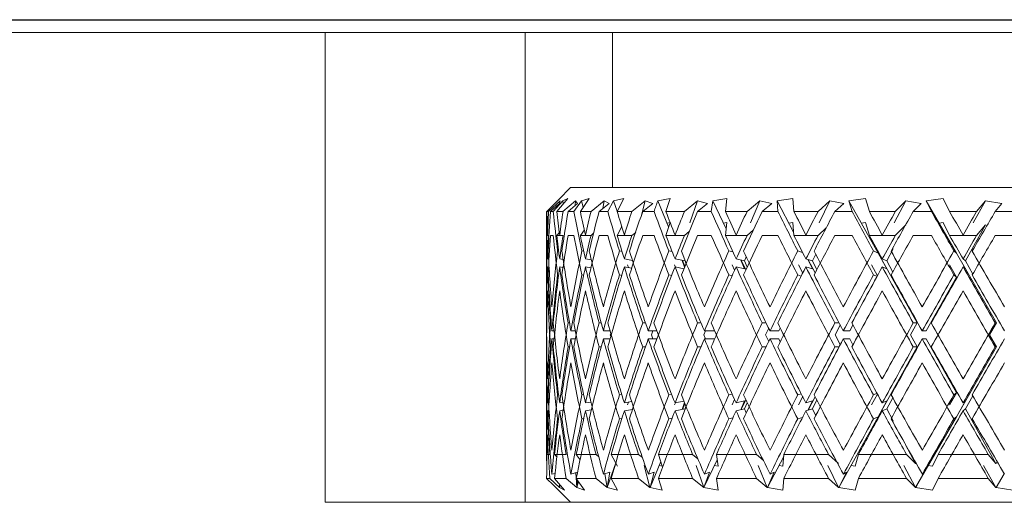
# Model space of a CAD drawing. Header units: inches. Extents: x 1.4 to 20.8, y 1.5 to 16.6.
# Tile 9 of 22: x 10.405 to 11.021, y 3.925 to 4.227. Entities that reach past the tile are written whole.
import ezdxf

# ---------------------------------------------------------------- set-up
doc = ezdxf.new("R2010")
doc.units = ezdxf.units.IN
doc.header["$MEASUREMENT"] = 0

msp = doc.modelspace()

# ---------------------------------------------------------------- linework, layer by layer
at = {"color": 7, "linetype": 'Continuous', "lineweight": 15}
for p, q in [((9.66606, 4.22705), (12.41606, 4.22705)), ((11.72881, 4.22671), (10.35331, 4.22671)), ((10.44195, 4.22671), (10.44195, 4.22705)), ((10.63984, 4.22705), (10.63984, 4.22671)), ((10.21706, 4.21905), (10.59606, 4.21905)), ((10.59606, 3.92505), (10.59606, 4.21905)), ((10.59606, 4.21905), (10.72106, 4.21905)), ((10.72106, 4.21905), (10.72106, 3.92505)), ((10.77567, 4.21905), (10.72106, 4.21905)), ((10.77567, 4.21905), (10.77567, 4.12205)), ((11.30645, 4.21905), (10.77567, 4.21905)), ((10.74956, 4.12205), (10.74212, 4.1146)), ((10.74956, 4.12205), (11.33256, 4.12205)), ((10.73473, 4.10705), (10.74272, 4.11517)), ((10.74295, 4.11378), (10.73578, 4.10705)), ((10.74463, 4.11378), (10.73874, 4.10705)), ((10.74087, 4.10705), (10.74777, 4.11517)), ((10.74272, 4.11517), (10.74135, 4.11378)), ((10.74251, 4.11204), (10.74295, 4.11378)), ((10.74777, 4.11517), (10.74463, 4.11378)), ((10.74463, 4.11378), (10.74495, 4.11185)), ((10.75257, 4.11378), (10.74479, 4.10705)), ((10.75643, 4.11378), (10.75162, 4.10705)), ((10.75257, 4.11378), (10.75235, 4.11072)), ((10.75391, 4.11204), (10.75257, 4.11378)), ((10.75565, 4.10705), (10.76126, 4.11517)), ((10.76126, 4.11517), (10.75643, 4.11378)), ((10.75643, 4.11378), (10.75749, 4.10971)), ((10.77049, 4.11378), (10.76233, 4.10705)), ((10.77049, 4.11378), (10.76966, 4.10888)), ((10.77357, 4.11204), (10.77049, 4.11378)), ((10.77642, 4.11378), (10.77282, 4.10705)), ((10.78281, 4.11517), (10.77642, 4.11378)), ((10.77642, 4.11378), (10.77869, 4.10715)), ((10.77864, 4.10705), (10.78281, 4.11517)), ((10.79619, 4.11378), (10.78788, 4.10705)), ((10.79619, 4.11378), (10.79381, 4.10466)), ((10.80093, 4.11204), (10.79619, 4.11378)), ((10.81178, 4.11517), (10.80402, 4.11378)), ((10.80402, 4.11378), (10.81087, 4.09734)), ((10.80918, 4.10705), (10.81178, 4.11517)), ((10.82893, 4.11378), (10.82072, 4.10705)), ((10.82893, 4.11378), (10.82415, 4.09986)), ((10.8352, 4.11204), (10.82893, 4.11378)), ((10.83844, 4.11378), (10.83755, 4.10705)), ((10.84734, 4.11517), (10.83844, 4.11378)), ((10.83844, 4.11378), (10.84687, 4.09616)), ((10.84639, 4.10705), (10.84734, 4.11517)), ((10.86778, 4.11378), (10.85989, 4.10705)), ((10.86778, 4.11378), (10.86198, 4.09986)), ((10.87539, 4.11204), (10.86778, 4.11378)), ((10.88848, 4.11517), (10.87869, 4.11378)), ((10.87869, 4.11378), (10.87921, 4.10705)), ((10.87869, 4.11378), (10.88901, 4.09418)), ((10.88919, 4.10705), (10.88848, 4.11517)), ((10.91161, 4.11378), (10.90428, 4.10705)), ((10.91161, 4.11378), (10.90495, 4.09986)), ((10.92035, 4.11204), (10.91161, 4.11378)), ((10.93401, 4.11517), (10.92362, 4.11378)), ((10.92362, 4.11378), (10.92553, 4.10705)), ((10.92362, 4.11378), (10.94193, 4.08101)), ((10.93637, 4.10705), (10.93401, 4.11517)), ((10.95917, 4.11378), (10.95184, 4.09986)), ((10.95917, 4.11378), (10.9526, 4.10705)), ((10.96878, 4.11204), (10.95917, 4.11378)), ((10.98262, 4.11517), (10.97192, 4.11378)), ((10.97192, 4.11378), (10.97517, 4.10705)), ((10.97192, 4.11378), (10.99077, 4.08101)), ((10.98656, 4.10705), (10.98262, 4.11517)), ((11.00908, 4.11378), (11.0013, 4.09986)), ((11.00908, 4.11378), (11.00347, 4.10705)), ((11.01928, 4.11204), (11.00908, 4.11378)), ((10.73578, 4.10705), (10.73473, 4.10705)), ((10.73704, 4.10705), (10.74251, 4.11204)), ((10.73874, 4.10705), (10.73704, 4.10705)), ((10.74479, 4.10705), (10.74087, 4.10705)), ((10.748, 4.10705), (10.75391, 4.11204)), ((10.75162, 4.10705), (10.748, 4.10705)), ((10.76233, 4.10705), (10.75565, 4.10705)), ((10.76739, 4.10705), (10.77357, 4.11204)), ((10.77282, 4.10705), (10.76739, 4.10705)), ((10.78788, 4.10705), (10.77864, 4.10705)), ((10.79465, 4.10705), (10.80093, 4.11204)), ((10.80175, 4.10705), (10.79465, 4.10705)), ((10.82072, 4.10705), (10.80918, 4.10705)), ((10.82899, 4.10705), (10.8352, 4.11204)), ((10.83755, 4.10705), (10.82899, 4.10705)), ((10.85989, 4.10705), (10.84639, 4.10705)), ((10.86944, 4.10705), (10.87539, 4.11204)), ((10.87921, 4.10705), (10.86944, 4.10705)), ((10.90428, 4.10705), (10.88919, 4.10705)), ((10.91483, 4.10705), (10.92035, 4.11204)), ((10.92553, 4.10705), (10.91483, 4.10705)), ((10.9526, 4.10705), (10.93637, 4.10705)), ((10.96385, 4.10705), (10.96878, 4.11204)), ((10.97517, 4.10705), (10.96385, 4.10705)), ((11.00347, 4.10705), (10.98656, 4.10705)), ((11.01509, 4.10705), (11.01928, 4.11204)), ((11.0267, 4.10705), (11.01509, 4.10705)), ((10.73456, 4.10473), (10.73456, 4.05983)), ((10.75565, 4.09205), (10.75814, 4.09565)), ((10.77864, 4.09205), (10.78152, 4.09765)), ((10.80918, 4.09205), (10.81178, 4.10017)), ((10.81178, 4.10017), (10.80983, 4.09982)), ((10.82389, 4.09465), (10.82072, 4.09205)), ((10.84734, 4.10017), (10.84511, 4.09982)), ((10.84639, 4.09205), (10.84734, 4.10017)), ((10.86396, 4.09552), (10.85989, 4.09205)), ((10.88848, 4.10017), (10.88602, 4.09982)), ((10.88919, 4.09205), (10.88848, 4.10017)), ((10.90942, 4.09677), (10.90428, 4.09205)), ((10.93401, 4.10017), (10.9314, 4.09982)), ((10.93637, 4.09205), (10.93401, 4.10017)), ((10.95917, 4.09878), (10.9526, 4.09205)), ((10.95917, 4.09878), (10.95906, 4.09858)), ((10.98262, 4.10017), (10.97993, 4.09982)), ((10.98656, 4.09205), (10.98262, 4.10017)), ((11.00908, 4.09878), (10.9964, 4.07608)), ((11.00908, 4.09878), (11.00347, 4.09205)), ((10.73456, 4.08973), (10.73456, 4.04483)), ((10.73473, 4.09205), (10.73513, 4.09246)), ((10.73578, 4.09205), (10.73473, 4.09205)), ((10.73537, 4.09228), (10.73514, 4.09231)), ((10.73874, 4.09205), (10.73704, 4.09205)), ((10.74087, 4.09205), (10.74251, 4.09397)), ((10.74479, 4.09205), (10.74087, 4.09205)), ((10.74294, 4.09228), (10.74271, 4.09231)), ((10.75162, 4.09205), (10.748, 4.09205)), ((10.76233, 4.09205), (10.75565, 4.09205)), ((10.75909, 4.09228), (10.75887, 4.09231)), ((10.76397, 4.0934), (10.76233, 4.09205)), ((10.77282, 4.09205), (10.76739, 4.09205)), ((10.78788, 4.09205), (10.77864, 4.09205)), ((10.78335, 4.09228), (10.78315, 4.09231)), ((10.79025, 4.09397), (10.78788, 4.09205)), ((10.80175, 4.09205), (10.79465, 4.09205)), ((10.82072, 4.09205), (10.80918, 4.09205)), ((10.81502, 4.09228), (10.81485, 4.09231)), ((10.83755, 4.09205), (10.82899, 4.09205)), ((10.85989, 4.09205), (10.84639, 4.09205)), ((10.8532, 4.09228), (10.85305, 4.09231)), ((10.87921, 4.09205), (10.86944, 4.09205)), ((10.90428, 4.09205), (10.88919, 4.09205)), ((10.89678, 4.09228), (10.89667, 4.09231)), ((10.92553, 4.09205), (10.91483, 4.09205)), ((10.9526, 4.09205), (10.93637, 4.09205)), ((10.94451, 4.09228), (10.94443, 4.09231)), ((10.97517, 4.09205), (10.96385, 4.09205)), ((11.00347, 4.09205), (10.98656, 4.09205)), ((10.99502, 4.09228), (10.99498, 4.09231)), ((11.0267, 4.09205), (11.01509, 4.09205)), ((10.73484, 4.08232), (10.73497, 4.0823)), ((10.74144, 4.08232), (10.74207, 4.08222)), ((10.75666, 4.08232), (10.75779, 4.08214)), ((10.78007, 4.08232), (10.78168, 4.08204)), ((10.81098, 4.08232), (10.81306, 4.08191)), ((10.84851, 4.08232), (10.85104, 4.08173)), ((10.89158, 4.08232), (10.89457, 4.08142)), ((10.93895, 4.08232), (10.94193, 4.08101)), ((10.9512, 4.08363), (10.94723, 4.07608)), ((10.98926, 4.08232), (10.99077, 4.08101)), ((11.00105, 4.08287), (11.00062, 4.08363)), ((10.7358, 4.07721), (10.73514, 4.07731)), ((10.74487, 4.07699), (10.74271, 4.07731)), ((10.76251, 4.07674), (10.75887, 4.07731)), ((10.78822, 4.07644), (10.78315, 4.07731)), ((10.82114, 4.07608), (10.81485, 4.07731)), ((10.81927, 4.07645), (10.82076, 4.07216)), ((10.81961, 4.07638), (10.82106, 4.0729)), ((10.82121, 4.07628), (10.82114, 4.07608)), ((10.85832, 4.07608), (10.85305, 4.07731)), ((10.85597, 4.07663), (10.85832, 4.07108)), ((10.85624, 4.07657), (10.85916, 4.07048)), ((10.85937, 4.07861), (10.85832, 4.07608)), ((10.90075, 4.07608), (10.89667, 4.07731)), ((10.89791, 4.07694), (10.90075, 4.07108)), ((10.89811, 4.07688), (10.90247, 4.06858)), ((10.9028, 4.08036), (10.90075, 4.07608)), ((10.94193, 4.08101), (10.94723, 4.07108)), ((10.94193, 4.08101), (10.96635, 4.0373)), ((10.94723, 4.07608), (10.94443, 4.07731)), ((10.99077, 4.08101), (10.9964, 4.07108)), ((10.99077, 4.08101), (11.01591, 4.0373)), ((10.9964, 4.07608), (10.99498, 4.07731)), ((10.73579, 4.07222), (10.73514, 4.07231)), ((10.74479, 4.072), (10.74271, 4.07231)), ((10.76226, 4.07178), (10.75887, 4.07231)), ((10.78771, 4.07153), (10.78315, 4.07231)), ((10.78508, 4.07356), (10.78565, 4.07188)), ((10.81453, 4.07356), (10.81507, 4.07227)), ((10.82039, 4.07123), (10.81485, 4.07231)), ((10.8217, 4.07447), (10.82114, 4.07608)), ((10.85051, 4.07356), (10.8521, 4.07023)), ((10.85832, 4.07108), (10.85305, 4.07231)), ((10.85996, 4.07219), (10.85832, 4.07608)), ((10.89196, 4.07356), (10.89467, 4.06841)), ((10.90075, 4.07108), (10.89667, 4.07231)), ((10.90347, 4.07049), (10.90075, 4.07608)), ((10.93771, 4.07356), (10.94144, 4.06687)), ((10.94723, 4.07108), (10.94443, 4.07231)), ((10.95096, 4.06909), (10.94723, 4.07608)), ((10.98642, 4.07356), (10.99077, 4.06601)), ((10.9964, 4.07108), (10.99498, 4.07231)), ((11.00105, 4.06787), (10.9964, 4.07608)), ((10.73484, 4.06732), (10.73497, 4.0673)), ((10.74144, 4.06732), (10.74205, 4.06723)), ((10.75666, 4.06732), (10.75772, 4.06715)), ((10.78007, 4.06732), (10.78152, 4.06707)), ((10.81098, 4.06732), (10.81277, 4.06697)), ((10.84851, 4.06732), (10.85056, 4.06684)), ((10.89158, 4.06732), (10.89378, 4.06666)), ((10.93895, 4.06732), (10.94116, 4.06635)), ((10.99077, 4.06601), (10.97194, 4.0323)), ((10.98926, 4.06732), (10.99077, 4.06601)), ((10.99077, 4.06601), (10.99107, 4.06548)), ((10.73456, 4.03983), (10.73456, 4.03477)), ((10.73742, 4.0373), (10.73704, 4.0373)), ((10.74885, 4.0373), (10.74799, 4.0373)), ((10.76869, 4.0373), (10.76738, 4.0373)), ((10.79636, 4.0373), (10.79463, 4.0373)), ((10.83107, 4.0373), (10.82898, 4.0373)), ((10.87183, 4.0373), (10.86943, 4.0373)), ((10.87343, 4.03397), (10.87144, 4.0298)), ((10.88068, 4.03412), (10.87981, 4.0323)), ((10.91745, 4.0373), (10.91481, 4.0373)), ((10.91819, 4.03589), (10.91499, 4.0298)), ((10.92613, 4.03598), (10.92419, 4.0323)), ((10.96635, 4.0373), (10.96216, 4.0298)), ((10.96635, 4.0373), (10.96383, 4.0373)), ((11.01591, 4.0373), (11.0116, 4.0298)), ((11.01591, 4.0373), (11.01507, 4.0373)), ((10.73921, 4.0323), (10.73783, 4.0323)), ((10.73921, 4.0273), (10.73783, 4.0273)), ((10.75255, 4.0323), (10.74974, 4.0323)), ((10.75255, 4.0273), (10.74974, 4.0273)), ((10.77418, 4.0323), (10.77003, 4.0323)), ((10.77418, 4.0273), (10.77003, 4.0273)), ((10.77461, 4.03078), (10.77436, 4.0298)), ((10.77436, 4.0298), (10.77461, 4.02882)), ((10.80349, 4.0323), (10.79811, 4.0323)), ((10.80349, 4.0273), (10.79811, 4.0273)), ((10.80096, 4.0323), (10.8001, 4.0298)), ((10.8001, 4.0298), (10.80096, 4.0273)), ((10.83382, 4.0323), (10.83277, 4.0298)), ((10.83277, 4.0298), (10.83382, 4.0273)), ((10.83964, 4.0323), (10.83319, 4.0323)), ((10.83964, 4.0273), (10.83319, 4.0273)), ((10.87144, 4.0298), (10.87343, 4.02563)), ((10.87981, 4.0323), (10.87424, 4.0323)), ((10.87981, 4.0273), (10.87424, 4.0273)), ((10.87981, 4.0273), (10.88068, 4.02548)), ((10.91499, 4.0298), (10.91819, 4.0237)), ((10.92419, 4.0323), (10.9201, 4.0323)), ((10.92419, 4.0273), (10.9201, 4.0273)), ((10.92419, 4.0273), (10.92613, 4.02362)), ((10.96216, 4.0298), (10.96635, 4.0223)), ((10.97194, 4.0323), (10.96943, 4.0323)), ((10.97194, 4.0273), (10.96943, 4.0273)), ((10.97194, 4.0273), (10.99077, 3.99359)), ((11.0116, 4.0298), (11.01591, 4.0223)), ((10.73456, 4.02483), (10.73456, 4.01977)), ((10.73742, 4.0223), (10.73704, 4.0223)), ((10.74885, 4.0223), (10.74799, 4.0223)), ((10.76869, 4.0223), (10.76738, 4.0223)), ((10.79636, 4.0223), (10.79463, 4.0223)), ((10.83107, 4.0223), (10.82898, 4.0223)), ((10.87183, 4.0223), (10.86943, 4.0223)), ((10.91745, 4.0223), (10.91481, 4.0223)), ((10.96635, 4.0223), (10.94193, 3.97859)), ((10.96635, 4.0223), (10.96383, 4.0223)), ((11.01591, 4.0223), (10.99077, 3.97859)), ((11.01591, 4.0223), (11.01507, 4.0223)), ((10.73456, 4.01477), (10.73456, 3.96987)), ((10.73456, 3.99977), (10.73456, 3.95487)), ((10.73497, 3.9923), (10.73484, 3.99228)), ((10.74205, 3.99237), (10.74144, 3.99228)), ((10.75772, 3.99244), (10.75666, 3.99228)), ((10.78152, 3.99253), (10.78007, 3.99228)), ((10.81277, 3.99263), (10.81098, 3.99228)), ((10.85056, 3.99276), (10.84851, 3.99228)), ((10.89378, 3.99294), (10.89158, 3.99228)), ((10.89467, 3.99119), (10.89196, 3.98603)), ((10.90247, 3.99102), (10.89811, 3.98272)), ((10.94144, 3.99272), (10.93771, 3.98603)), ((10.94116, 3.99325), (10.93895, 3.99228)), ((10.94723, 3.98352), (10.95096, 3.9905)), ((10.99077, 3.99359), (10.98642, 3.98603)), ((10.99077, 3.99359), (10.98926, 3.99228)), ((10.99107, 3.99412), (10.99077, 3.99359)), ((10.9964, 3.98352), (11.00105, 3.99173)), ((10.73514, 3.98729), (10.73579, 3.98738)), ((10.74271, 3.98729), (10.74479, 3.9876)), ((10.75887, 3.98729), (10.76226, 3.98782)), ((10.78315, 3.98729), (10.78771, 3.98807)), ((10.78565, 3.98772), (10.78508, 3.98603)), ((10.81507, 3.98733), (10.81453, 3.98603)), ((10.81485, 3.98729), (10.82039, 3.98837)), ((10.82076, 3.98744), (10.81927, 3.98315)), ((10.82106, 3.9867), (10.81961, 3.98322)), ((10.82114, 3.98352), (10.8217, 3.98513)), ((10.8521, 3.98937), (10.85051, 3.98603)), ((10.85305, 3.98729), (10.85832, 3.98852)), ((10.85832, 3.98852), (10.85597, 3.98297)), ((10.85916, 3.98912), (10.85624, 3.98303)), ((10.85832, 3.98352), (10.85996, 3.9874)), ((10.89667, 3.98729), (10.90075, 3.98852)), ((10.90075, 3.98852), (10.89791, 3.98266)), ((10.90075, 3.98352), (10.90347, 3.98911)), ((10.94723, 3.98852), (10.94193, 3.97859)), ((10.94443, 3.98729), (10.94723, 3.98852)), ((10.9964, 3.98852), (10.99077, 3.97859)), ((10.99498, 3.98729), (10.9964, 3.98852)), ((10.73514, 3.98229), (10.7358, 3.98238)), ((10.74271, 3.98229), (10.74487, 3.98261)), ((10.75887, 3.98229), (10.76251, 3.98286)), ((10.78315, 3.98229), (10.78822, 3.98316)), ((10.81306, 3.97768), (10.81098, 3.97728)), ((10.81485, 3.98229), (10.82114, 3.98352)), ((10.82114, 3.98352), (10.82121, 3.98332)), ((10.85104, 3.97787), (10.84851, 3.97728)), ((10.85305, 3.98229), (10.85832, 3.98352)), ((10.85832, 3.98352), (10.85937, 3.98099)), ((10.89457, 3.97818), (10.89158, 3.97728)), ((10.89667, 3.98229), (10.90075, 3.98352)), ((10.90075, 3.98352), (10.9028, 3.97924)), ((10.94193, 3.97859), (10.91722, 3.93436)), ((10.94193, 3.97859), (10.93895, 3.97728)), ((10.94443, 3.98229), (10.94723, 3.98352)), ((10.94723, 3.98352), (10.9512, 3.97596)), ((10.99077, 3.97859), (10.96533, 3.93436)), ((10.99077, 3.97859), (10.98926, 3.97728)), ((10.99498, 3.98229), (10.9964, 3.98352)), ((10.9964, 3.98352), (11.01548, 3.94936)), ((10.73497, 3.9773), (10.73484, 3.97728)), ((10.74207, 3.97737), (10.74144, 3.97728)), ((10.75779, 3.97746), (10.75666, 3.97728)), ((10.78168, 3.97756), (10.78007, 3.97728)), ((11.00062, 3.97596), (11.00105, 3.97673)), ((10.95906, 3.96102), (10.96519, 3.94936)), ((10.73457, 3.95505), (10.73652, 3.95505)), ((10.74105, 3.95324), (10.73949, 3.95505)), ((10.73949, 3.95505), (10.74674, 3.95505)), ((10.75554, 3.95158), (10.75309, 3.95505)), ((10.75309, 3.95505), (10.76544, 3.95505)), ((10.76544, 3.95505), (10.76726, 3.95357)), ((10.7788, 3.94775), (10.77496, 3.95505)), ((10.77496, 3.95505), (10.79206, 3.95505)), ((10.79206, 3.95505), (10.79461, 3.953)), ((10.80691, 3.94775), (10.8045, 3.95505)), ((10.8045, 3.95505), (10.82585, 3.95505)), ((10.82585, 3.95505), (10.82919, 3.95234)), ((10.84176, 3.94775), (10.84083, 3.95505)), ((10.84083, 3.95505), (10.86582, 3.95505)), ((10.86582, 3.95505), (10.87005, 3.95147)), ((10.88282, 3.95366), (10.87267, 3.93436)), ((10.88234, 3.94775), (10.88293, 3.95505)), ((10.88293, 3.95505), (10.91084, 3.95505)), ((10.91084, 3.95505), (10.91709, 3.94936)), ((10.92749, 3.94775), (10.92958, 3.95505)), ((10.92958, 3.95505), (10.95961, 3.95505)), ((10.95961, 3.95505), (10.96519, 3.94936)), ((10.97591, 3.94775), (10.97944, 3.95505)), ((10.97944, 3.95505), (11.01072, 3.95505)), ((11.01072, 3.95505), (11.01548, 3.94936)), ((10.77776, 3.94973), (10.77249, 3.93436)), ((10.79559, 3.94813), (10.79916, 3.93436)), ((10.80599, 3.95054), (10.79925, 3.93436)), ((10.80499, 3.94816), (10.80691, 3.94775)), ((10.82814, 3.94813), (10.83286, 3.93436)), ((10.84126, 3.95171), (10.83296, 3.93436)), ((10.83955, 3.94816), (10.84176, 3.94775)), ((10.86682, 3.94813), (10.87255, 3.93436)), ((10.87991, 3.94816), (10.88234, 3.94775)), ((10.91051, 3.94813), (10.91709, 3.93436)), ((10.92491, 3.94816), (10.92749, 3.94775)), ((10.95795, 3.94813), (10.96519, 3.93436)), ((10.96519, 3.94936), (10.96534, 3.94939)), ((10.96534, 3.94939), (10.96533, 3.94936)), ((10.96549, 3.94965), (10.96534, 3.94939)), ((10.97325, 3.94816), (10.97591, 3.94775)), ((11.00779, 3.94813), (11.01548, 3.93436)), ((11.01548, 3.94936), (11.01564, 3.94939)), ((11.01564, 3.94939), (11.01562, 3.94936)), ((11.01629, 3.95049), (11.01564, 3.94939)), ((10.73784, 3.9426), (10.73982, 3.94318)), ((10.74976, 3.9426), (10.75385, 3.94385)), ((10.75274, 3.94351), (10.75341, 3.93436)), ((10.77007, 3.9426), (10.77418, 3.94395)), ((10.77098, 3.9429), (10.77242, 3.93436)), ((10.77418, 3.94395), (10.77247, 3.93439)), ((10.79816, 3.9426), (10.80187, 3.94395)), ((10.80187, 3.94395), (10.79924, 3.93439)), ((10.83644, 3.94395), (10.83296, 3.93439)), ((10.83325, 3.9426), (10.83644, 3.94395)), ((10.87689, 3.94395), (10.87267, 3.93439)), ((10.87431, 3.9426), (10.87689, 3.94395)), ((10.92207, 3.94395), (10.91722, 3.93439)), ((10.92017, 3.9426), (10.92207, 3.94395)), ((10.97067, 3.94395), (10.96534, 3.93439)), ((10.96951, 3.9426), (10.97067, 3.94395)), ((11.0207, 3.94294), (11.01564, 3.93439)), ((10.73881, 3.9358), (10.73457, 3.94005)), ((10.73457, 3.94005), (10.73652, 3.94005)), ((10.73652, 3.94005), (10.74267, 3.93436)), ((10.73881, 3.9358), (10.74956, 3.92505)), ((10.7458, 3.93275), (10.73949, 3.94005)), ((10.73949, 3.94005), (10.74674, 3.94005)), ((10.74261, 3.93644), (10.74267, 3.93439)), ((10.74297, 3.93603), (10.74269, 3.93436)), ((10.74674, 3.94005), (10.75341, 3.93436)), ((10.75823, 3.93275), (10.75309, 3.94005)), ((10.75309, 3.94005), (10.76544, 3.94005)), ((10.75379, 3.93905), (10.75343, 3.93439)), ((10.75443, 3.93814), (10.75345, 3.93436)), ((10.76544, 3.94005), (10.77242, 3.93436)), ((10.7788, 3.93275), (10.77496, 3.94005)), ((10.77496, 3.94005), (10.79206, 3.94005)), ((10.79206, 3.94005), (10.79916, 3.93436)), ((10.80691, 3.93275), (10.8045, 3.94005)), ((10.8045, 3.94005), (10.82585, 3.94005)), ((10.82585, 3.94005), (10.83286, 3.93436)), ((10.84176, 3.93275), (10.84083, 3.94005)), ((10.84083, 3.94005), (10.86582, 3.94005)), ((10.86582, 3.94005), (10.87255, 3.93436)), ((10.88234, 3.93275), (10.88293, 3.94005)), ((10.88293, 3.94005), (10.91084, 3.94005)), ((10.91084, 3.94005), (10.91709, 3.93436)), ((10.92749, 3.93275), (10.92958, 3.94005)), ((10.92958, 3.94005), (10.95961, 3.94005)), ((10.95961, 3.94005), (10.96519, 3.93436)), ((10.97591, 3.93275), (10.97944, 3.94005)), ((10.97944, 3.94005), (11.01072, 3.94005)), ((11.01072, 3.94005), (11.01548, 3.93436)), ((10.74267, 3.93436), (10.74267, 3.93439)), ((10.74267, 3.93439), (10.74269, 3.93436)), ((10.74269, 3.93436), (10.7458, 3.93275)), ((10.75341, 3.93436), (10.75343, 3.93439)), ((10.75343, 3.93439), (10.75345, 3.93436)), ((10.75345, 3.93436), (10.75823, 3.93275)), ((10.77242, 3.93436), (10.77247, 3.93439)), ((10.77247, 3.93439), (10.77249, 3.93436)), ((10.77249, 3.93436), (10.7788, 3.93275)), ((10.79916, 3.93436), (10.79924, 3.93439)), ((10.79924, 3.93439), (10.79925, 3.93436)), ((10.79925, 3.93436), (10.80691, 3.93275)), ((10.83286, 3.93436), (10.83296, 3.93439)), ((10.83296, 3.93439), (10.83296, 3.93436)), ((10.83296, 3.93436), (10.84176, 3.93275)), ((10.87255, 3.93436), (10.87267, 3.93439)), ((10.87267, 3.93439), (10.87267, 3.93436)), ((10.87267, 3.93436), (10.88234, 3.93275)), ((10.91709, 3.93436), (10.91722, 3.93439)), ((10.91722, 3.93439), (10.91722, 3.93436)), ((10.91722, 3.93436), (10.92749, 3.93275)), ((10.96519, 3.93436), (10.96534, 3.93439)), ((10.96534, 3.93439), (10.96533, 3.93436)), ((10.96533, 3.93436), (10.97591, 3.93275)), ((11.01548, 3.93436), (11.01564, 3.93439)), ((11.01564, 3.93439), (11.01562, 3.93436)), ((11.01562, 3.93436), (11.0262, 3.93275)), ((10.59606, 3.92505), (11.00581, 3.92505)), ((11.07631, 3.92505), (11.00581, 3.92505))]:
    msp.add_line(p, q, dxfattribs=at)
for centre, major_axis, ratio, start_param, end_param in [((11.04106, 4.0373), (-0.0576, 0.52986), 0.568145, 1.377349, 1.424209), ((11.04106, 4.0573), (-0.0576, 0.52986), 0.568145, 1.415266, 1.443115), ((11.04106, 4.0373), (-0.01948, 0.53075), 0.576312, 1.417877, 1.445832), ((11.04106, 4.0173), (-0.01948, 0.53075), 0.576312, 1.379769, 1.426919), ((11.04106, 4.0373), (-0.12592, 0.52665), 0.530596, 1.312839, 1.3597), ((11.04106, 4.0573), (-0.12592, 0.52665), 0.530596, 1.350756, 1.378606), ((11.04106, 4.0373), (0.0576, 0.52986), 0.568145, 1.500708, 1.528662), ((11.04106, 4.0173), (0.0576, 0.52986), 0.568145, 1.462599, 1.509749), ((11.04106, 4.0373), (-0.18015, 0.52398), 0.473241, 1.27774, 1.3246), ((11.04106, 4.0573), (-0.18015, 0.52398), 0.473241, 1.315657, 1.343506), ((11.04106, 4.0373), (0.12592, 0.52665), 0.530596, 1.565217, 1.593171), ((11.04106, 4.0173), (0.12592, 0.52665), 0.530596, 1.527108, 1.574258), ((11.04106, 4.0373), (-0.22127, 0.52324), 0.405341, 1.269268, 1.316128), ((11.04106, 4.0573), (-0.22127, 0.52324), 0.405341, 1.307185, 1.335035), ((11.04106, 4.0373), (0.18015, 0.52398), 0.473241, 1.600316, 1.628271), ((11.04106, 4.0173), (0.18015, 0.52398), 0.473241, 1.562208, 1.609358), ((11.04106, 4.0373), (-0.25201, 0.52421), 0.332803, 1.280382, 1.327242), ((11.04106, 4.0573), (-0.25201, 0.52421), 0.332803, 1.318299, 1.346148), ((11.04106, 4.0373), (0.22127, 0.52324), 0.405341, 1.608788, 1.636742), ((11.04106, 4.0173), (0.22127, 0.52324), 0.405341, 1.57068, 1.617829), ((11.04106, 4.0373), (-0.27462, 0.5261), 0.258705, 1.304796, 1.351657), ((11.04106, 4.0573), (-0.27462, 0.5261), 0.258705, 1.342713, 1.370563), ((11.04106, 4.0373), (0.25201, 0.52421), 0.332803, 1.597674, 1.625629), ((11.04106, 4.0173), (0.25201, 0.52421), 0.332803, 1.559566, 1.606716), ((11.04106, 4.0373), (-0.29061, 0.52816), 0.184425, 1.337898, 1.384758), ((11.04106, 4.0573), (-0.29061, 0.52816), 0.184425, 1.375815, 1.403665), ((11.04106, 4.0373), (0.27462, 0.5261), 0.258705, 1.57326, 1.601214), ((11.04106, 4.0173), (0.27462, 0.5261), 0.258705, 1.535151, 1.582301), ((11.04106, 4.0373), (-0.30086, 0.52983), 0.110441, 1.376397, 1.423257), ((11.04106, 4.0573), (-0.30086, 0.52983), 0.110441, 1.414314, 1.442164), ((11.04106, 4.0373), (0.29061, 0.52816), 0.184425, 1.540158, 1.568112), ((11.04106, 4.0173), (0.29061, 0.52816), 0.184425, 1.502049, 1.549199), ((11.04106, 4.0373), (-0.30588, 0.53075), 0.036772, 1.417839, 1.4647), ((11.04106, 4.0573), (-0.30588, 0.53075), 0.036772, 1.455757, 1.483606), ((11.04106, 4.0373), (0.30086, 0.52983), 0.110441, 1.501659, 1.529613), ((11.04106, 4.0173), (0.30086, 0.52983), 0.110441, 1.46355, 1.5107), ((11.04106, 4.0223), (-0.0576, 0.52986), 0.568145, 1.377349, 1.424209), ((11.04106, 4.0423), (-0.0576, 0.52986), 0.568145, 1.415266, 1.443115), ((11.04106, 4.0223), (-0.01948, 0.53075), 0.576312, 1.417877, 1.445832), ((11.04106, 4.0023), (-0.01948, 0.53075), 0.576312, 1.379769, 1.426919), ((11.04106, 4.0223), (-0.12592, 0.52665), 0.530596, 1.312839, 1.3597), ((11.04106, 4.0423), (-0.12592, 0.52665), 0.530596, 1.350756, 1.378606), ((11.04106, 4.0223), (0.0576, 0.52986), 0.568145, 1.500708, 1.528662), ((11.04106, 4.0023), (0.0576, 0.52986), 0.568145, 1.462599, 1.509749), ((11.04106, 4.0223), (-0.18015, 0.52398), 0.473241, 1.27774, 1.3246), ((11.04106, 4.0423), (-0.18015, 0.52398), 0.473241, 1.315657, 1.343506), ((11.04106, 4.0223), (0.12592, 0.52665), 0.530596, 1.565217, 1.593171), ((11.04106, 4.0023), (0.12592, 0.52665), 0.530596, 1.527108, 1.574258), ((11.04106, 4.0223), (-0.22127, 0.52324), 0.405341, 1.269268, 1.316128), ((11.04106, 4.0423), (-0.22127, 0.52324), 0.405341, 1.307185, 1.335035), ((11.04106, 4.0223), (0.18015, 0.52398), 0.473241, 1.600316, 1.628271), ((11.04106, 4.0023), (0.18015, 0.52398), 0.473241, 1.562208, 1.609358), ((11.04106, 4.0223), (-0.25201, 0.52421), 0.332803, 1.280382, 1.327242), ((11.04106, 4.0423), (-0.25201, 0.52421), 0.332803, 1.318299, 1.346148), ((11.04106, 4.0223), (0.22127, 0.52324), 0.405341, 1.608788, 1.636742), ((11.04106, 4.0023), (0.22127, 0.52324), 0.405341, 1.57068, 1.617829), ((11.04106, 4.0223), (-0.27462, 0.5261), 0.258705, 1.304796, 1.351657), ((11.04106, 4.0423), (-0.27462, 0.5261), 0.258705, 1.342713, 1.370563), ((11.04106, 4.0223), (0.25201, 0.52421), 0.332803, 1.597674, 1.625629), ((11.04106, 4.0023), (0.25201, 0.52421), 0.332803, 1.559566, 1.606716), ((11.04106, 4.0223), (-0.29061, 0.52816), 0.184425, 1.337898, 1.384758), ((11.04106, 4.0423), (-0.29061, 0.52816), 0.184425, 1.375815, 1.403665), ((11.04106, 4.0223), (0.27462, 0.5261), 0.258705, 1.57326, 1.601214), ((11.04106, 4.0023), (0.27462, 0.5261), 0.258705, 1.535151, 1.582301), ((11.04106, 4.0223), (-0.30086, 0.52983), 0.110441, 1.376397, 1.423257), ((11.04106, 4.0423), (-0.30086, 0.52983), 0.110441, 1.414314, 1.442164), ((11.04106, 4.0223), (0.29061, 0.52816), 0.184425, 1.540158, 1.568112), ((11.04106, 4.0023), (0.29061, 0.52816), 0.184425, 1.502049, 1.549199), ((11.04106, 4.0223), (-0.30588, 0.53075), 0.036772, 1.417839, 1.4647), ((11.04106, 4.0423), (-0.30588, 0.53075), 0.036772, 1.455757, 1.483606), ((11.04106, 4.0223), (0.30086, 0.52983), 0.110441, 1.501659, 1.529613), ((11.04106, 4.0023), (0.30086, 0.52983), 0.110441, 1.46355, 1.5107), ((11.04106, 4.0373), (-0.01948, 0.53075), 0.576312, 1.464738, 1.507192), ((11.04106, 4.0573), (-0.0576, 0.52986), 0.568145, 1.462028, 1.527955), ((11.04106, 4.0373), (0.0576, 0.52986), 0.568145, 1.547568, 1.613638), ((11.04106, 4.0573), (-0.12592, 0.52665), 0.530596, 1.397519, 1.463446), ((11.04106, 4.0373), (0.12592, 0.52665), 0.530596, 1.612077, 1.678147), ((11.04106, 4.0573), (-0.18015, 0.52398), 0.473241, 1.362419, 1.428346), ((11.04106, 4.0373), (0.18015, 0.52398), 0.473241, 1.647177, 1.713247), ((11.04106, 4.0573), (-0.22127, 0.52324), 0.405341, 1.353947, 1.419874), ((11.04106, 4.0373), (0.22127, 0.52324), 0.405341, 1.655648, 1.721718), ((11.04106, 4.0573), (-0.25201, 0.52421), 0.332803, 1.365061, 1.430988), ((11.04106, 4.0373), (0.25201, 0.52421), 0.332803, 1.644535, 1.710605), ((11.04106, 4.0573), (-0.27462, 0.5261), 0.258705, 1.389476, 1.455402), ((11.04106, 4.0373), (0.27462, 0.5261), 0.258705, 1.62012, 1.68619), ((11.04106, 4.0573), (-0.29061, 0.52816), 0.184425, 1.422577, 1.488504), ((11.04106, 4.0373), (0.29061, 0.52816), 0.184425, 1.587018, 1.653088), ((11.04106, 4.0573), (-0.30086, 0.52983), 0.110441, 1.461076, 1.527003), ((11.04106, 4.0373), (0.30086, 0.52983), 0.110441, 1.548519, 1.614589), ((11.04106, 4.0573), (-0.30588, 0.53075), 0.036772, 1.502519, 1.568446), ((11.04106, 4.0173), (-0.01948, 0.53075), 0.576312, 1.445832, 1.507192), ((11.04106, 4.0373), (-0.0576, 0.52986), 0.568145, 1.443115, 1.509117), ((11.04106, 4.0173), (0.0576, 0.52986), 0.568145, 1.528662, 1.594793), ((11.04106, 4.0373), (-0.12592, 0.52665), 0.530596, 1.378606, 1.444608), ((11.04106, 4.0173), (0.12592, 0.52665), 0.530596, 1.593171, 1.659302), ((11.04106, 4.0373), (-0.18015, 0.52398), 0.473241, 1.343506, 1.409508), ((11.04106, 4.0173), (0.18015, 0.52398), 0.473241, 1.628271, 1.694402), ((11.04106, 4.0373), (-0.22127, 0.52324), 0.405341, 1.335035, 1.401036), ((11.04106, 4.0173), (0.22127, 0.52324), 0.405341, 1.636742, 1.702874), ((11.04106, 4.0373), (-0.25201, 0.52421), 0.332803, 1.346148, 1.41215), ((11.04106, 4.0173), (0.25201, 0.52421), 0.332803, 1.625629, 1.69176), ((11.04106, 4.0373), (-0.27462, 0.5261), 0.258705, 1.370563, 1.436565), ((11.04106, 4.0173), (0.27462, 0.5261), 0.258705, 1.601214, 1.667345), ((11.04106, 4.0373), (-0.29061, 0.52816), 0.184425, 1.403665, 1.469666), ((11.04106, 4.0173), (0.29061, 0.52816), 0.184425, 1.568112, 1.634244), ((11.04106, 4.0373), (-0.30086, 0.52983), 0.110441, 1.442164, 1.508165), ((11.04106, 4.0173), (0.30086, 0.52983), 0.110441, 1.529613, 1.595745), ((11.04106, 4.0373), (-0.30588, 0.53075), 0.036772, 1.483606, 1.549608), ((11.04106, 4.0223), (-0.01948, 0.53075), 0.576312, 1.464738, 1.511905), ((11.04106, 4.0423), (-0.0576, 0.52986), 0.568145, 1.462028, 1.527955), ((11.04106, 4.0223), (0.0576, 0.52986), 0.568145, 1.547568, 1.613638), ((11.04106, 4.0423), (-0.12592, 0.52665), 0.530596, 1.397519, 1.463446), ((11.04106, 4.0223), (0.12592, 0.52665), 0.530596, 1.612077, 1.678147), ((11.04106, 4.0423), (-0.18015, 0.52398), 0.473241, 1.362419, 1.428346), ((11.04106, 4.0223), (0.18015, 0.52398), 0.473241, 1.647177, 1.713247), ((11.04106, 4.0423), (-0.22127, 0.52324), 0.405341, 1.353947, 1.419874), ((11.04106, 4.0223), (0.22127, 0.52324), 0.405341, 1.655648, 1.721718), ((11.04106, 4.0423), (-0.25201, 0.52421), 0.332803, 1.365061, 1.430988), ((11.04106, 4.0223), (0.25201, 0.52421), 0.332803, 1.644535, 1.710605), ((11.04106, 4.0423), (-0.27462, 0.5261), 0.258705, 1.389476, 1.455402), ((11.04106, 4.0223), (0.27462, 0.5261), 0.258705, 1.62012, 1.68619), ((11.04106, 4.0423), (-0.29061, 0.52816), 0.184425, 1.422577, 1.488504), ((11.04106, 4.0223), (0.29061, 0.52816), 0.184425, 1.587018, 1.653088), ((11.04106, 4.0423), (-0.30086, 0.52983), 0.110441, 1.461076, 1.527003), ((11.04106, 4.0223), (0.30086, 0.52983), 0.110441, 1.548519, 1.614589), ((11.04106, 4.0423), (-0.30588, 0.53075), 0.036772, 1.502519, 1.568446), ((11.04106, 4.0023), (-0.01948, 0.53075), 0.576312, 1.445832, 1.507192), ((11.04106, 4.0223), (-0.0576, 0.52986), 0.568145, 1.443115, 1.509117), ((11.04106, 4.0023), (0.0576, 0.52986), 0.568145, 1.528662, 1.594793), ((11.04106, 4.0223), (-0.12592, 0.52665), 0.530596, 1.378606, 1.444608), ((11.04106, 4.0023), (0.12592, 0.52665), 0.530596, 1.593171, 1.659302), ((11.04106, 4.0223), (-0.18015, 0.52398), 0.473241, 1.343506, 1.409508), ((11.04106, 4.0023), (0.18015, 0.52398), 0.473241, 1.628271, 1.694402), ((11.04106, 4.0223), (-0.22127, 0.52324), 0.405341, 1.335035, 1.401036), ((11.04106, 4.0023), (0.22127, 0.52324), 0.405341, 1.636742, 1.702874), ((11.04106, 4.0223), (-0.25201, 0.52421), 0.332803, 1.346148, 1.41215), ((11.04106, 4.0023), (0.25201, 0.52421), 0.332803, 1.625629, 1.69176), ((11.04106, 4.0223), (-0.27462, 0.5261), 0.258705, 1.370563, 1.436565), ((11.04106, 4.0023), (0.27462, 0.5261), 0.258705, 1.601214, 1.667345), ((11.04106, 4.0223), (-0.29061, 0.52816), 0.184425, 1.403665, 1.469666), ((11.04106, 4.0023), (0.29061, 0.52816), 0.184425, 1.568112, 1.634244), ((11.04106, 4.0223), (-0.30086, 0.52983), 0.110441, 1.442164, 1.508165), ((11.04106, 4.0023), (0.30086, 0.52983), 0.110441, 1.529613, 1.595745), ((11.04106, 4.0223), (-0.30588, 0.53075), 0.036772, 1.483606, 1.549608), ((11.04106, 4.0573), (0.01948, 0.53075), 0.576312, 1.634401, 1.695761), ((11.04106, 4.0373), (0.0576, 0.52986), 0.568145, 1.632476, 1.698478), ((11.04106, 4.0573), (-0.0576, 0.52986), 0.568145, 1.546799, 1.612931), ((11.04106, 4.0373), (0.12592, 0.52665), 0.530596, 1.696985, 1.762987), ((11.04106, 4.0573), (-0.12592, 0.52665), 0.530596, 1.48229, 1.548422), ((11.04106, 4.0373), (0.18015, 0.52398), 0.473241, 1.732085, 1.798086), ((11.04106, 4.0573), (-0.18015, 0.52398), 0.473241, 1.447191, 1.513322), ((11.04106, 4.0373), (0.22127, 0.52324), 0.405341, 1.740556, 1.806558), ((11.04106, 4.0573), (-0.22127, 0.52324), 0.405341, 1.438719, 1.50485), ((11.04106, 4.0373), (0.25201, 0.52421), 0.332803, 1.729443, 1.795444), ((11.04106, 4.0573), (-0.25201, 0.52421), 0.332803, 1.449833, 1.515964), ((11.04106, 4.0373), (0.27462, 0.5261), 0.258705, 1.705028, 1.77103), ((11.04106, 4.0573), (-0.27462, 0.5261), 0.258705, 1.474247, 1.540379), ((11.04106, 4.0373), (0.29061, 0.52816), 0.184425, 1.671926, 1.737928), ((11.04106, 4.0573), (-0.29061, 0.52816), 0.184425, 1.507349, 1.57348), ((11.04106, 4.0373), (0.30086, 0.52983), 0.110441, 1.633427, 1.699429), ((11.04106, 4.0573), (-0.30086, 0.52983), 0.110441, 1.545848, 1.611979), ((11.04106, 4.0373), (0.30588, 0.53075), 0.036772, 1.591985, 1.657987), ((11.04106, 4.0173), (0.0576, 0.52986), 0.568145, 1.613638, 1.679565), ((11.04106, 4.0373), (-0.0576, 0.52986), 0.568145, 1.527955, 1.594025), ((11.04106, 4.0173), (0.12592, 0.52665), 0.530596, 1.678147, 1.744074), ((11.04106, 4.0373), (-0.12592, 0.52665), 0.530596, 1.463446, 1.529516), ((11.04106, 4.0173), (0.18015, 0.52398), 0.473241, 1.713247, 1.779174), ((11.04106, 4.0373), (-0.18015, 0.52398), 0.473241, 1.428346, 1.494416), ((11.04106, 4.0173), (0.22127, 0.52324), 0.405341, 1.721718, 1.787645), ((11.04106, 4.0373), (-0.22127, 0.52324), 0.405341, 1.419874, 1.485944), ((11.04106, 4.0173), (0.25201, 0.52421), 0.332803, 1.710605, 1.776532), ((11.04106, 4.0373), (-0.25201, 0.52421), 0.332803, 1.430988, 1.497058), ((11.04106, 4.0173), (0.27462, 0.5261), 0.258705, 1.68619, 1.752117), ((11.04106, 4.0373), (-0.27462, 0.5261), 0.258705, 1.455402, 1.521472), ((11.04106, 4.0173), (0.29061, 0.52816), 0.184425, 1.653088, 1.719015), ((11.04106, 4.0373), (-0.29061, 0.52816), 0.184425, 1.488504, 1.554574), ((11.04106, 4.0173), (0.30086, 0.52983), 0.110441, 1.614589, 1.680516), ((11.04106, 4.0373), (-0.30086, 0.52983), 0.110441, 1.527003, 1.593073), ((11.04106, 4.0173), (0.30588, 0.53075), 0.036772, 1.573147, 1.639074), ((11.04106, 4.0223), (0.0576, 0.52986), 0.568145, 1.632476, 1.698478), ((11.04106, 4.0423), (-0.0576, 0.52986), 0.568145, 1.546799, 1.612931), ((11.04106, 4.0223), (0.12592, 0.52665), 0.530596, 1.696985, 1.762987), ((11.04106, 4.0423), (-0.12592, 0.52665), 0.530596, 1.48229, 1.548422), ((11.04106, 4.0223), (0.18015, 0.52398), 0.473241, 1.732085, 1.798086), ((11.04106, 4.0423), (-0.18015, 0.52398), 0.473241, 1.447191, 1.513322), ((11.04106, 4.0223), (0.22127, 0.52324), 0.405341, 1.740556, 1.806558), ((11.04106, 4.0423), (-0.22127, 0.52324), 0.405341, 1.438719, 1.50485), ((11.04106, 4.0223), (0.25201, 0.52421), 0.332803, 1.729443, 1.795444), ((11.04106, 4.0423), (-0.25201, 0.52421), 0.332803, 1.449833, 1.515964), ((11.04106, 4.0223), (0.27462, 0.5261), 0.258705, 1.705028, 1.77103), ((11.04106, 4.0423), (-0.27462, 0.5261), 0.258705, 1.474247, 1.540379), ((11.04106, 4.0223), (0.29061, 0.52816), 0.184425, 1.671926, 1.737928), ((11.04106, 4.0423), (-0.29061, 0.52816), 0.184425, 1.507349, 1.57348), ((11.04106, 4.0223), (0.30086, 0.52983), 0.110441, 1.633427, 1.699429), ((11.04106, 4.0423), (-0.30086, 0.52983), 0.110441, 1.545848, 1.611979), ((11.04106, 4.0223), (0.30588, 0.53075), 0.036772, 1.591985, 1.657987), ((11.04106, 4.0373), (0.01948, 0.53075), 0.576312, 1.629688, 1.676855), ((11.04106, 4.0423), (0.01948, 0.53075), 0.576312, 1.634401, 1.695761), ((11.04106, 4.0023), (0.0576, 0.52986), 0.568145, 1.613638, 1.679565), ((11.04106, 4.0223), (-0.0576, 0.52986), 0.568145, 1.527955, 1.594025), ((11.04106, 4.0023), (0.12592, 0.52665), 0.530596, 1.678147, 1.744074), ((11.04106, 4.0223), (-0.12592, 0.52665), 0.530596, 1.463446, 1.529516), ((11.04106, 4.0023), (0.18015, 0.52398), 0.473241, 1.713247, 1.779174), ((11.04106, 4.0223), (-0.18015, 0.52398), 0.473241, 1.428346, 1.494416), ((11.04106, 4.0023), (0.22127, 0.52324), 0.405341, 1.721718, 1.787645), ((11.04106, 4.0223), (-0.22127, 0.52324), 0.405341, 1.419874, 1.485944), ((11.04106, 4.0023), (0.25201, 0.52421), 0.332803, 1.710605, 1.776532), ((11.04106, 4.0223), (-0.25201, 0.52421), 0.332803, 1.430988, 1.497058), ((11.04106, 4.0023), (0.27462, 0.5261), 0.258705, 1.68619, 1.752117), ((11.04106, 4.0223), (-0.27462, 0.5261), 0.258705, 1.455402, 1.521472), ((11.04106, 4.0023), (0.29061, 0.52816), 0.184425, 1.653088, 1.719015), ((11.04106, 4.0223), (-0.29061, 0.52816), 0.184425, 1.488504, 1.554574), ((11.04106, 4.0023), (0.30086, 0.52983), 0.110441, 1.614589, 1.680516), ((11.04106, 4.0223), (-0.30086, 0.52983), 0.110441, 1.527003, 1.593073), ((11.04106, 4.0023), (0.30588, 0.53075), 0.036772, 1.573147, 1.639074), ((11.04106, 4.0223), (0.01948, 0.53075), 0.576312, 1.634401, 1.676855), ((11.04106, 4.0373), (0.0576, 0.52986), 0.568145, 1.717384, 1.759838), ((11.04106, 4.0573), (0.01948, 0.53075), 0.576312, 1.714674, 1.780876), ((11.04106, 4.0373), (0.12592, 0.52665), 0.530596, 1.781893, 1.847688), ((11.04106, 4.0573), (-0.0576, 0.52986), 0.568145, 1.631844, 1.698046), ((11.04106, 4.0373), (0.18015, 0.52398), 0.473241, 1.816993, 1.882787), ((11.04106, 4.0573), (-0.12592, 0.52665), 0.530596, 1.567335, 1.633536), ((11.04106, 4.0373), (0.22127, 0.52324), 0.405341, 1.825464, 1.891259), ((11.04106, 4.0573), (-0.18015, 0.52398), 0.473241, 1.532235, 1.598437), ((11.04106, 4.0373), (0.25201, 0.52421), 0.332803, 1.81435, 1.880145), ((11.04106, 4.0573), (-0.22127, 0.52324), 0.405341, 1.523763, 1.589965), ((11.04106, 4.0373), (0.27462, 0.5261), 0.258705, 1.789936, 1.855731), ((11.04106, 4.0573), (-0.25201, 0.52421), 0.332803, 1.534877, 1.601079), ((11.04106, 4.0373), (0.29061, 0.52816), 0.184425, 1.756834, 1.822629), ((11.04106, 4.0573), (-0.27462, 0.5261), 0.258705, 1.559291, 1.625493), ((11.04106, 4.0373), (0.30086, 0.52983), 0.110441, 1.718335, 1.78413), ((11.04106, 4.0573), (-0.29061, 0.52816), 0.184425, 1.592393, 1.658595), ((11.04106, 4.0373), (0.30588, 0.53075), 0.036772, 1.676893, 1.742688), ((11.04106, 4.0573), (-0.30086, 0.52983), 0.110441, 1.630892, 1.697094), ((11.04106, 4.0173), (0.0576, 0.52986), 0.568145, 1.698478, 1.750006), ((11.04106, 4.0373), (0.01948, 0.53075), 0.576312, 1.695761, 1.747507), ((11.04106, 4.0173), (0.12592, 0.52665), 0.530596, 1.762987, 1.814515), ((11.04106, 4.0373), (-0.0576, 0.52986), 0.568145, 1.612931, 1.664677), ((11.04106, 4.0173), (0.18015, 0.52398), 0.473241, 1.798086, 1.849615), ((11.04106, 4.0373), (-0.12592, 0.52665), 0.530596, 1.548422, 1.600168), ((11.04106, 4.0173), (0.22127, 0.52324), 0.405341, 1.806558, 1.858086), ((11.04106, 4.0373), (-0.18015, 0.52398), 0.473241, 1.513322, 1.565068), ((11.04106, 4.0173), (0.25201, 0.52421), 0.332803, 1.795444, 1.846973), ((11.04106, 4.0373), (-0.22127, 0.52324), 0.405341, 1.50485, 1.556596), ((11.04106, 4.0173), (0.27462, 0.5261), 0.258705, 1.77103, 1.822558), ((11.04106, 4.0373), (-0.25201, 0.52421), 0.332803, 1.515964, 1.56771), ((11.04106, 4.0173), (0.29061, 0.52816), 0.184425, 1.737928, 1.789456), ((11.04106, 4.0373), (-0.27462, 0.5261), 0.258705, 1.540379, 1.592124), ((11.04106, 4.0173), (0.30086, 0.52983), 0.110441, 1.699429, 1.750957), ((11.04106, 4.0373), (-0.29061, 0.52816), 0.184425, 1.57348, 1.625226), ((11.04106, 4.0173), (0.30588, 0.53075), 0.036772, 1.657987, 1.709515), ((11.04106, 4.0373), (-0.30086, 0.52983), 0.110441, 1.611979, 1.663725), ((11.04106, 4.0223), (0.0576, 0.52986), 0.568145, 1.717384, 1.77883), ((11.04106, 4.0423), (0.01948, 0.53075), 0.576312, 1.714674, 1.780876), ((11.04106, 4.0223), (0.12592, 0.52665), 0.530596, 1.781893, 1.847688), ((11.04106, 4.0423), (-0.0576, 0.52986), 0.568145, 1.631844, 1.698046), ((11.04106, 4.0223), (0.18015, 0.52398), 0.473241, 1.816993, 1.882787), ((11.04106, 4.0423), (-0.12592, 0.52665), 0.530596, 1.567335, 1.633536), ((11.04106, 4.0223), (0.22127, 0.52324), 0.405341, 1.825464, 1.891259), ((11.04106, 4.0423), (-0.18015, 0.52398), 0.473241, 1.532235, 1.598437), ((11.04106, 4.0223), (0.25201, 0.52421), 0.332803, 1.81435, 1.880145), ((11.04106, 4.0423), (-0.22127, 0.52324), 0.405341, 1.523763, 1.589965), ((11.04106, 4.0223), (0.27462, 0.5261), 0.258705, 1.789936, 1.855731), ((11.04106, 4.0423), (-0.25201, 0.52421), 0.332803, 1.534877, 1.601079), ((11.04106, 4.0223), (0.29061, 0.52816), 0.184425, 1.756834, 1.822629), ((11.04106, 4.0423), (-0.27462, 0.5261), 0.258705, 1.559291, 1.625493), ((11.04106, 4.0223), (0.30086, 0.52983), 0.110441, 1.718335, 1.78413), ((11.04106, 4.0423), (-0.29061, 0.52816), 0.184425, 1.592393, 1.658595), ((11.04106, 4.0223), (0.30588, 0.53075), 0.036772, 1.676893, 1.742688), ((11.04106, 4.0423), (-0.30086, 0.52983), 0.110441, 1.630892, 1.697094), ((11.04106, 4.0023), (0.0576, 0.52986), 0.568145, 1.698478, 1.750006), ((11.04106, 4.0223), (0.01948, 0.53075), 0.576312, 1.695761, 1.747507), ((11.04106, 4.0023), (0.12592, 0.52665), 0.530596, 1.762987, 1.814515), ((11.04106, 4.0223), (-0.0576, 0.52986), 0.568145, 1.612931, 1.664677), ((11.04106, 4.0023), (0.18015, 0.52398), 0.473241, 1.798086, 1.849615), ((11.04106, 4.0223), (-0.12592, 0.52665), 0.530596, 1.548422, 1.600168), ((11.04106, 4.0023), (0.22127, 0.52324), 0.405341, 1.806558, 1.858086), ((11.04106, 4.0223), (-0.18015, 0.52398), 0.473241, 1.513322, 1.565068), ((11.04106, 4.0023), (0.25201, 0.52421), 0.332803, 1.795444, 1.846973), ((11.04106, 4.0223), (-0.22127, 0.52324), 0.405341, 1.50485, 1.556596), ((11.04106, 4.0023), (0.27462, 0.5261), 0.258705, 1.77103, 1.822558), ((11.04106, 4.0223), (-0.25201, 0.52421), 0.332803, 1.515964, 1.56771), ((11.04106, 4.0023), (0.29061, 0.52816), 0.184425, 1.737928, 1.789456), ((11.04106, 4.0223), (-0.27462, 0.5261), 0.258705, 1.540379, 1.592124), ((11.04106, 4.0023), (0.30086, 0.52983), 0.110441, 1.699429, 1.750957), ((11.04106, 4.0223), (-0.29061, 0.52816), 0.184425, 1.57348, 1.625226), ((11.04106, 4.0023), (0.30588, 0.53075), 0.036772, 1.657987, 1.709515), ((11.04106, 4.0223), (-0.30086, 0.52983), 0.110441, 1.611979, 1.663725)]:
    msp.add_ellipse(centre, major_axis=major_axis, ratio=ratio, start_param=start_param, end_param=end_param, dxfattribs=at)
msp.add_open_spline([(10.80402, 4.11378), (10.80364, 4.11266), (10.80288, 4.11042), (10.80212, 4.10817), (10.80175, 4.10705)], degree=3, knots=[0, 0, 0, 0, 0.4999982, 1, 1, 1, 1], dxfattribs=at)

doc.saveas('drawing.dxf')
